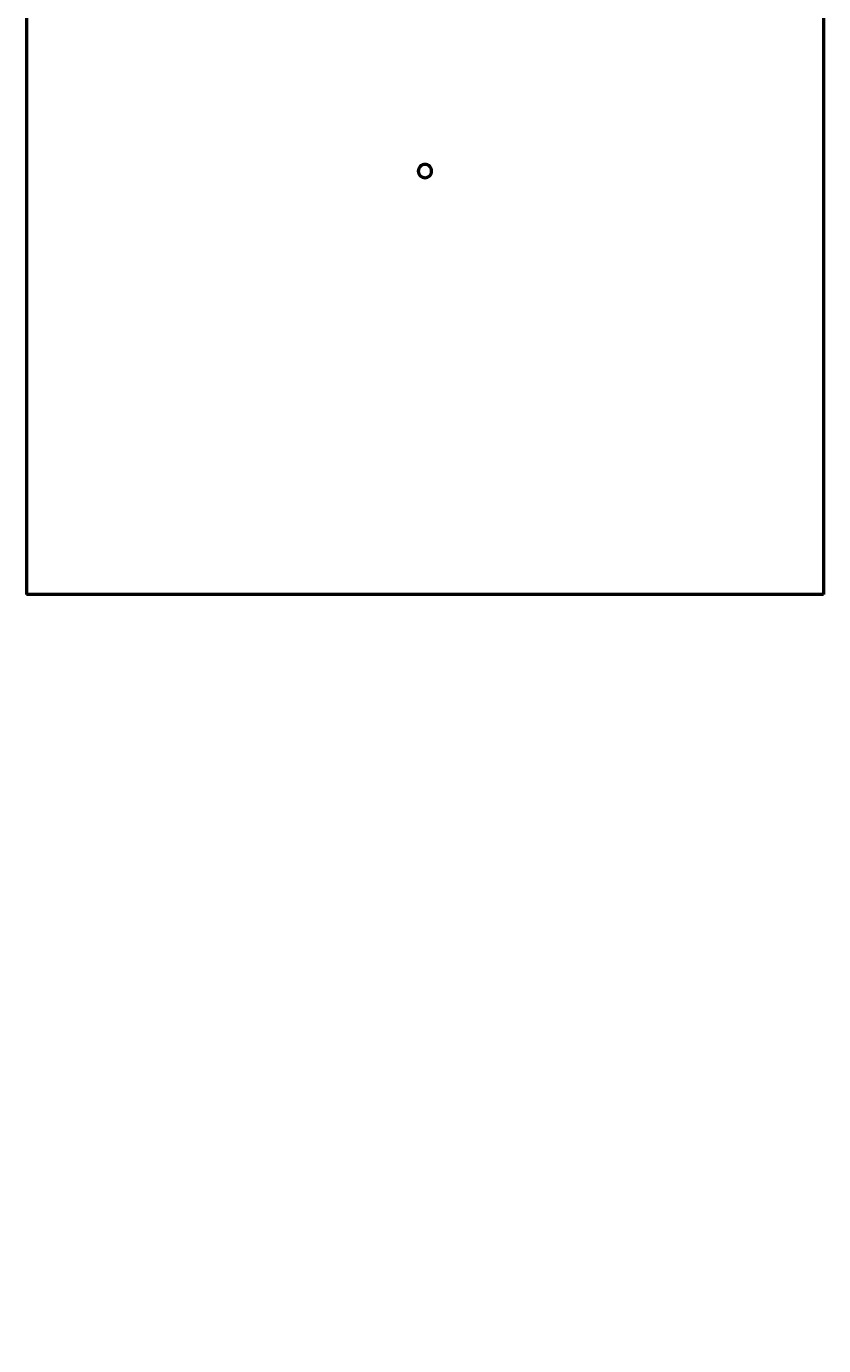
# Model space of a CAD drawing. Header units: millimetres. Extents: x -379 to 1611, y -971 to 1152.
# Tile 1 of 6: x 241 to 815, y -971 to -21. Entities that reach past the tile are written whole.
import ezdxf

# ---------------------------------------------------------------- set-up
doc = ezdxf.new("R2010")
doc.units = ezdxf.units.MM
doc.layers.add('Dimension (ANSI)', color=7, linetype='Continuous', lineweight=25)
doc.layers.add('Visible (ANSI)', color=7, linetype='Continuous', lineweight=50)
doc.styles.add('Note Text (ANSI)', font='tahoma.ttf')
doc.dimstyles.new('Default - mm (ANSI)', dxfattribs={"dimtxt": 2.4, "dimasz": 2.5, "dimexe": 3.175, "dimexo": 1.6002, "dimgap": 0.8, "dimtad": 0, "dimtoh": 1, "dimdec": 0, "dimrnd": 1e-08, "dimzin": 4, "dimdsep": 46, "dimtxsty": 'Note Text (ANSI)', "dimcen": 0.09, "dimdle": 10, "dimclrd": 256, "dimclre": 256, "dimclrt": 5, "dimadec": 1, "dimazin": 1, "dimtfac": 1.27, "dimtofl": 0, "dimtmove": 0, "dimatfit": 3, "dimfxl": 1, "dimtolj": 1, "dimtzin": 4, "dimlwd": -1, "dimlwe": -1, "dimarcsym": 0})

# ---------------------------------------------------------------- blocks, each defined once
blk = doc.blocks.new('*D9')
at = {"layer": 'Defpoints', "color": 0, "transparency": 16777216}
for p in [(519.4, 228.51), (535.66, -971.38)]:
    blk.add_point(p, dxfattribs=at)
at = {"layer": 'Dimension (ANSI)', "transparency": 16777216}
for p, q in [((520.4, 154.6), (519.43, 226.01)), ((517.23, 154.6), (520.4, 154.6))]:
    blk.add_line(p, q, dxfattribs=at)
blk.add_solid([(519.85, 226.01), (519.02, 226), (519.4, 228.51)], dxfattribs=at)
at = {"layer": 'Dimension (ANSI)', "color": 5, "transparency": 16777216, "insert": (506.88, 155.9), "char_height": 2.4, "attachment_point": 1, "style": 'Note Text (ANSI)'}
blk.add_mtext('\\A1;∅1200', dxfattribs=at)

msp = doc.modelspace()

# ---------------------------------------------------------------- linework, layer by layer
at = {"layer": 'Visible (ANSI)'}
for p, q in [((240.53, 179.53), (240.53, -430.47)), ((814.53, 179.53), (814.53, -430.47)), ((814.53, -430.47), (240.53, -430.47))]:
    msp.add_line(p, q, dxfattribs=at)
msp.add_open_spline([(532.33, -125.47), (532.33, -126.07), (532.21, -126.72), (531.72, -127.9), (531.35, -128.44), (530.5, -129.29), (529.96, -129.66), (528.78, -130.15), (528.13, -130.27), (526.93, -130.27), (526.29, -130.15), (525.1, -129.66), (524.56, -129.29), (523.71, -128.44), (523.34, -127.9), (522.85, -126.72), (522.73, -126.07), (522.73, -124.87), (522.85, -124.23), (523.34, -123.04), (523.71, -122.5), (524.56, -121.65), (525.1, -121.28), (526.29, -120.79), (526.93, -120.67), (528.13, -120.67), (528.78, -120.79), (529.96, -121.28), (530.5, -121.65), (531.35, -122.5), (531.72, -123.04), (532.21, -124.23), (532.33, -124.87), (532.33, -125.47)], degree=3, knots=[0, 0, 0, 0, 0.18081, 0.18081, 0.361621, 0.361621, 0.542431, 0.542431, 0.723242, 0.723242, 0.904052, 0.904052, 1.084863, 1.084863, 1.265673, 1.265673, 1.446484, 1.446484, 1.627294, 1.627294, 1.808104, 1.808104, 1.988915, 1.988915, 2.169725, 2.169725, 2.350536, 2.350536, 2.531346, 2.531346, 2.712157, 2.712157, 2.892967, 2.892967, 2.892967, 2.892967], dxfattribs=at)

# ---------------------------------------------------------------- dimensions: what is measured, and where the dimension line sits
at = {"layer": 'Dimension (ANSI)'}
dim = msp.add_diameter_dim_2p(p1=(535.66, -971.38), p2=(519.4, 228.51), dimstyle='Default - mm (ANSI)', override={"dimgap": 0.8, "dimtih": 1, "dimdec": 0, "dimlfac": 1, "dimtol": 0, "dimlim": 0, "dimtp": 0, "dimtm": 0, "dimtdec": 2}, dxfattribs=at)
dim.commit()
dim.dimension.update_dxf_attribs({"geometry": '*D9', "text_midpoint": (511.66, 154.6), "dimtype": 163})

doc.saveas('drawing.dxf')
